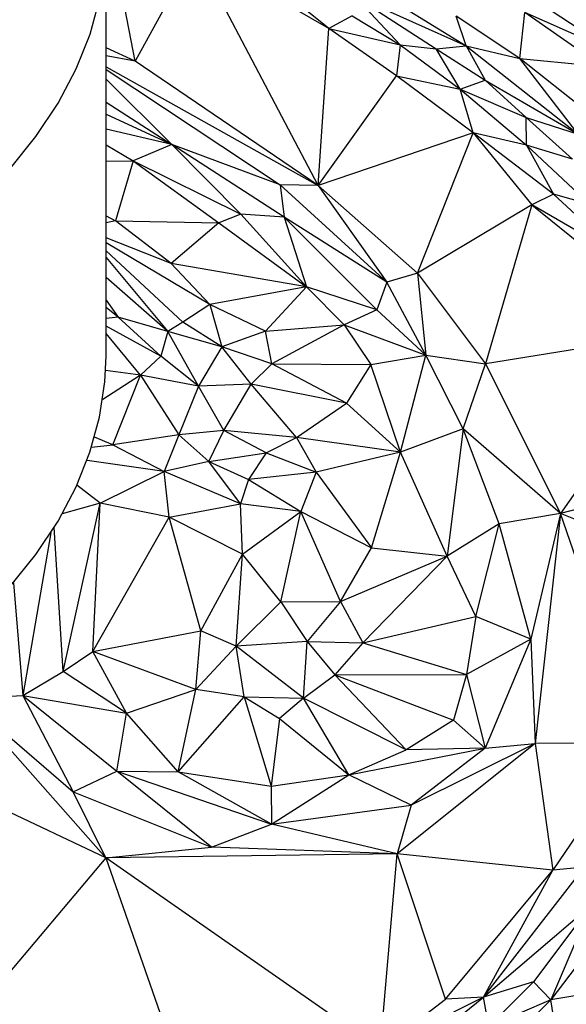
# Paper-space layout '_Trimétrica' of a CAD drawing. Header units: millimetres. Extents: x -152 to 463, y -413 to -88.
# Tile 18 of 23: x 240 to 285, y -280 to -200. Entities that reach past the tile are written whole.
import ezdxf

# ---------------------------------------------------------------- set-up
doc = ezdxf.new("R2010")
doc.units = ezdxf.units.MM

psp = doc.layouts.new('_Trimétrica')

# ---------------------------------------------------------------- linework, layer by layer
at = {"color": 7, "linetype": 'Continuous', "lineweight": 25}
for p, q in [((249.536, -203.078), (246.944, -189.858)), ((247.138, -227.274), (247.146, -192.971)), ((265.45, -200.397), (256.998, -193.612)), ((254.455, -194.059), (249.536, -203.078)), ((265.45, -200.397), (254.455, -194.059)), ((264.55, -213.28), (254.455, -194.059)), ((265.895, -195.136), (276.719, -201.822)), ((267.472, -197.635), (271.302, -201.745)), ((267.472, -197.635), (274.258, -202.074)), ((267.472, -197.635), (276.719, -201.822)), ((282.997, -198.458), (288.8, -202.286)), ((267.362, -199.347), (265.45, -200.397)), ((267.362, -199.347), (271.302, -201.745)), ((281.113, -202.862), (275.908, -199.386)), ((276.719, -201.822), (275.908, -199.386)), ((281.113, -202.862), (281.521, -199.091)), ((287.88, -203.51), (281.521, -199.091)), ((288.8, -202.286), (281.521, -199.091)), ((264.55, -213.28), (265.45, -200.397)), ((270.986, -204.288), (265.45, -200.397)), ((265.45, -200.397), (271.302, -201.745)), ((249.536, -203.078), (247.144, -201.975)), ((271.302, -201.745), (270.986, -204.288)), ((271.302, -201.745), (276.218, -205.383)), ((271.302, -201.745), (274.258, -202.074)), ((274.258, -202.074), (276.719, -201.822)), ((276.719, -201.822), (278.283, -204.647)), ((276.719, -201.822), (285.908, -209.065)), ((276.719, -201.822), (281.113, -202.862)), ((249.536, -203.078), (247.144, -202.648)), ((276.218, -205.383), (274.258, -202.074)), ((274.258, -202.074), (278.283, -204.647)), ((247.144, -203.535), (264.55, -213.28)), ((264.55, -213.28), (249.536, -203.078)), ((288.662, -208.833), (281.113, -202.862)), ((285.908, -209.065), (281.113, -202.862)), ((281.113, -202.862), (287.88, -203.51)), ((247.144, -203.771), (261.429, -213.22)), ((264.55, -213.28), (270.986, -204.288)), ((277.301, -208.968), (270.986, -204.288)), ((270.986, -204.288), (276.218, -205.383)), ((247.144, -204.541), (252.552, -209.904)), ((276.218, -205.383), (278.283, -204.647)), ((278.283, -204.647), (281.65, -207.707)), ((278.283, -204.647), (285.908, -209.065)), ((277.301, -208.968), (276.218, -205.383)), ((276.218, -205.383), (281.682, -209.964)), ((276.218, -205.383), (281.65, -207.707)), ((247.143, -206.427), (252.552, -209.904)), ((247.143, -207.417), (252.552, -209.904)), ((281.682, -209.964), (281.65, -207.707)), ((281.65, -207.707), (285.444, -211.113)), ((281.65, -207.707), (285.908, -209.065)), ((252.552, -209.904), (247.143, -208.662)), ((277.301, -208.968), (264.55, -213.28)), ((272.727, -220.468), (277.301, -208.968)), ((277.301, -208.968), (282.12, -214.857)), ((283.891, -213.993), (277.301, -208.968)), ((281.682, -209.964), (277.301, -208.968)), ((247.142, -209.937), (249.376, -211.243)), ((252.552, -209.904), (249.376, -211.243)), ((252.552, -209.904), (258.204, -215.625)), ((261.775, -215.891), (252.552, -209.904)), ((261.429, -213.22), (252.552, -209.904)), ((281.682, -209.964), (283.891, -213.993)), ((286.858, -214.846), (281.682, -209.964)), ((285.444, -211.113), (281.682, -209.964)), ((247.142, -211.278), (249.376, -211.243)), ((249.376, -211.243), (247.93, -216.178)), ((249.376, -211.243), (256.41, -216.349)), ((249.376, -211.243), (258.204, -215.625)), ((270.213, -221.205), (261.429, -213.22)), ((264.55, -213.28), (261.429, -213.22)), ((261.429, -213.22), (261.775, -215.891)), ((264.55, -213.28), (270.213, -221.205)), ((272.727, -220.468), (264.55, -213.28)), ((283.891, -213.993), (282.12, -214.857)), ((286.858, -214.846), (283.891, -213.993)), ((289.501, -219.185), (283.891, -213.993)), ((282.12, -214.857), (272.727, -220.468)), ((282.12, -214.857), (278.293, -227.922)), ((282.12, -214.857), (294.901, -225.245)), ((289.501, -219.185), (282.12, -214.857)), ((247.141, -215.767), (247.93, -216.178)), ((258.204, -215.625), (256.41, -216.349)), ((258.204, -215.625), (263.61, -221.601)), ((261.775, -215.891), (258.204, -215.625)), ((247.93, -216.178), (247.141, -216.344)), ((252.491, -219.672), (247.93, -216.178)), ((247.93, -216.178), (256.41, -216.349)), ((256.41, -216.349), (252.491, -219.672)), ((256.41, -216.349), (263.61, -221.601)), ((270.213, -221.205), (261.775, -215.891)), ((269.386, -223.488), (261.775, -215.891)), ((261.775, -215.891), (263.61, -221.601)), ((252.491, -219.672), (247.14, -217.567)), ((255.653, -223.05), (247.14, -217.977)), ((253.455, -224.502), (247.14, -218.647)), ((247.14, -219.198), (252.202, -225.271)), ((255.653, -223.05), (252.491, -219.672)), ((263.61, -221.601), (252.491, -219.672)), ((272.727, -220.468), (270.213, -221.205)), ((272.727, -220.468), (273.414, -227.209)), ((272.727, -220.468), (278.293, -227.922)), ((252.202, -225.271), (247.14, -220.83)), ((270.213, -221.205), (269.386, -223.488)), ((273.414, -227.209), (270.213, -221.205)), ((263.61, -221.601), (255.653, -223.05)), ((263.61, -221.601), (260.237, -225.237)), ((263.61, -221.601), (266.691, -224.71)), ((269.386, -223.488), (263.61, -221.601)), ((247.139, -222.678), (248.131, -224.084)), ((248.131, -224.084), (247.139, -223.288)), ((255.653, -223.05), (253.455, -224.502)), ((255.653, -223.05), (256.651, -226.514)), ((260.237, -225.237), (255.653, -223.05)), ((269.386, -223.488), (266.691, -224.71)), ((273.414, -227.209), (269.386, -223.488)), ((248.131, -224.084), (247.139, -224.193)), ((248.131, -224.084), (251.628, -227.283)), ((252.202, -225.271), (248.131, -224.084)), ((253.455, -224.502), (252.202, -225.271)), ((256.651, -226.514), (253.455, -224.502)), ((249.975, -228.841), (247.138, -225.431)), ((251.628, -227.283), (247.139, -224.816)), ((252.202, -225.271), (251.628, -227.283)), ((256.651, -226.514), (252.202, -225.271)), ((254.724, -229.753), (252.202, -225.271)), ((260.237, -225.237), (256.651, -226.514)), ((260.237, -225.237), (266.691, -224.71)), ((260.746, -227.927), (260.237, -225.237)), ((266.691, -224.71), (260.746, -227.927)), ((266.691, -224.71), (268.886, -227.979)), ((266.691, -224.71), (273.414, -227.209)), ((294.901, -225.245), (278.293, -227.922)), ((294.901, -225.245), (284.458, -240.206)), ((256.651, -226.514), (254.724, -229.753)), ((259.07, -229.593), (256.651, -226.514)), ((260.746, -227.927), (256.651, -226.514)), ((251.628, -227.283), (249.975, -228.841)), ((254.724, -229.753), (251.628, -227.283)), ((268.886, -227.979), (273.414, -227.209)), ((271.323, -235.174), (273.414, -227.209)), ((276.477, -233.241), (273.414, -227.209)), ((273.414, -227.209), (278.293, -227.922)), ((249.975, -228.841), (247.108, -228.459)), ((259.07, -229.593), (260.746, -227.927)), ((266.885, -231.153), (260.746, -227.927)), ((260.746, -227.927), (268.886, -227.979)), ((268.886, -227.979), (266.885, -231.153)), ((271.323, -235.174), (268.886, -227.979)), ((276.477, -233.241), (278.293, -227.922)), ((278.293, -227.922), (284.458, -240.206)), ((249.975, -228.841), (246.868, -230.852)), ((247.687, -234.556), (249.975, -228.841)), ((249.975, -228.841), (253.127, -233.754)), ((254.724, -229.753), (249.975, -228.841)), ((254.724, -229.753), (253.127, -233.754)), ((259.07, -229.593), (254.724, -229.753)), ((256.803, -233.375), (254.724, -229.753)), ((256.803, -233.375), (259.07, -229.593)), ((262.781, -233.951), (259.07, -229.593)), ((266.885, -231.153), (259.07, -229.593)), ((262.781, -233.951), (266.885, -231.153)), ((271.323, -235.174), (266.885, -231.153)), ((256.803, -233.375), (253.127, -233.754)), ((255.586, -235.945), (256.803, -233.375)), ((260.288, -235.221), (256.803, -233.375)), ((262.781, -233.951), (256.803, -233.375)), ((276.477, -233.241), (271.323, -235.174)), ((276.477, -233.241), (275.151, -243.711)), ((279.436, -241.057), (276.477, -233.241)), ((284.458, -240.206), (276.477, -233.241)), ((247.687, -234.556), (246.201, -233.929)), ((253.127, -233.754), (247.687, -234.556)), ((253.127, -233.754), (251.928, -236.752)), ((253.127, -233.754), (255.586, -235.945)), ((260.288, -235.221), (262.781, -233.951)), ((271.323, -235.174), (262.781, -233.951)), ((262.781, -233.951), (264.384, -236.805)), ((245.956, -234.744), (247.687, -234.556)), ((247.687, -234.556), (251.928, -236.752)), ((251.928, -236.752), (245.581, -235.842)), ((255.586, -235.945), (251.928, -236.752)), ((255.586, -235.945), (260.288, -235.221)), ((258.188, -239.42), (255.586, -235.945)), ((255.586, -235.945), (258.852, -237.409)), ((260.288, -235.221), (258.852, -237.409)), ((260.288, -235.221), (264.384, -236.805)), ((271.323, -235.174), (264.384, -236.805)), ((268.933, -243.029), (271.323, -235.174)), ((275.151, -243.711), (271.323, -235.174)), ((246.645, -239.365), (251.928, -236.752)), ((258.188, -239.42), (251.928, -236.752)), ((252.312, -240.514), (251.928, -236.752)), ((299.59, -236.329), (284.458, -240.206)), ((258.852, -237.409), (258.188, -239.42)), ((264.384, -236.805), (258.852, -237.409)), ((258.852, -237.409), (263.136, -240.044)), ((264.384, -236.805), (263.136, -240.044)), ((264.384, -236.805), (268.933, -243.029)), ((246.645, -239.365), (244.743, -237.875)), ((246.645, -239.365), (243.546, -240.215)), ((243.626, -253.169), (246.645, -239.365)), ((246.049, -251.519), (246.645, -239.365)), ((252.312, -240.514), (246.645, -239.365)), ((252.312, -240.514), (258.188, -239.42)), ((258.34, -243.545), (258.188, -239.42)), ((263.136, -240.044), (258.188, -239.42)), ((246.049, -251.519), (252.312, -240.514)), ((254.919, -249.843), (252.312, -240.514)), ((258.34, -243.545), (252.312, -240.514)), ((258.34, -243.545), (263.136, -240.044)), ((261.496, -247.46), (263.136, -240.044)), ((266.399, -247.434), (263.136, -240.044)), ((263.136, -240.044), (268.933, -243.029)), ((284.458, -240.206), (279.436, -241.057)), ((284.458, -240.206), (282.023, -250.521)), ((284.458, -240.206), (282.393, -259.084)), ((290.953, -259.016), (284.458, -240.206)), ((295.911, -244.75), (284.458, -240.206)), ((243.626, -253.169), (242.888, -241.324)), ((279.436, -241.057), (275.151, -243.711)), ((277.502, -248.644), (279.436, -241.057)), ((282.023, -250.521), (279.436, -241.057)), ((242.594, -241.79), (240.298, -255.135)), ((266.399, -247.434), (268.933, -243.029)), ((268.933, -243.029), (275.151, -243.711)), ((254.919, -249.843), (258.34, -243.545)), ((257.826, -251.094), (258.34, -243.545)), ((261.496, -247.46), (258.34, -243.545)), ((266.399, -247.434), (275.151, -243.711)), ((275.151, -243.711), (268.232, -250.815)), ((277.502, -248.644), (275.151, -243.711)), ((239.54, -245.882), (240.298, -255.135)), ((257.826, -251.094), (261.496, -247.46)), ((261.496, -247.46), (266.399, -247.434)), ((261.496, -247.46), (263.655, -250.709)), ((266.399, -247.434), (263.655, -250.709)), ((266.399, -247.434), (268.232, -250.815)), ((268.232, -250.815), (277.502, -248.644)), ((277.502, -248.644), (276.736, -253.408)), ((282.023, -250.521), (277.502, -248.644)), ((246.049, -251.519), (254.919, -249.843)), ((254.513, -254.653), (254.919, -249.843)), ((257.826, -251.094), (254.919, -249.843)), ((282.023, -250.521), (276.736, -253.408)), ((282.023, -250.521), (278.283, -259.453)), ((282.023, -250.521), (282.393, -259.084)), ((254.513, -254.653), (257.826, -251.094)), ((263.655, -250.709), (257.826, -251.094)), ((263.351, -255.353), (257.826, -251.094)), ((258.472, -255.241), (257.826, -251.094)), ((263.351, -255.353), (263.655, -250.709)), ((263.655, -250.709), (265.924, -253.432)), ((263.655, -250.709), (268.232, -250.815)), ((268.232, -250.815), (265.924, -253.432)), ((268.232, -250.815), (276.736, -253.408)), ((243.626, -253.169), (246.049, -251.519)), ((254.513, -254.653), (246.049, -251.519)), ((248.812, -256.586), (246.049, -251.519)), ((240.298, -255.135), (243.626, -253.169)), ((248.812, -256.586), (243.626, -253.169)), ((263.351, -255.353), (265.924, -253.432)), ((265.924, -253.432), (276.736, -253.408)), ((271.795, -259.591), (265.924, -253.432)), ((265.924, -253.432), (275.664, -257.172)), ((276.736, -253.408), (275.664, -257.172)), ((276.736, -253.408), (278.283, -259.453)), ((235.527, -255.374), (240.298, -255.135)), ((240.298, -255.135), (244.434, -263.045)), ((240.298, -255.135), (248.03, -261.362)), ((240.298, -255.135), (248.812, -256.586)), ((248.812, -256.586), (254.513, -254.653)), ((253.065, -261.408), (254.513, -254.653)), ((253.065, -261.408), (258.472, -255.241)), ((258.472, -255.241), (254.513, -254.653)), ((258.472, -255.241), (260.699, -262.573)), ((258.472, -255.241), (261.391, -257.036)), ((258.472, -255.241), (263.351, -255.353)), ((263.351, -255.353), (261.391, -257.036)), ((267.086, -261.637), (263.351, -255.353)), ((271.795, -259.591), (263.351, -255.353)), ((247.125, -268.462), (235.527, -255.374)), ((235.527, -255.374), (244.434, -263.045)), ((248.03, -261.362), (248.812, -256.586)), ((253.065, -261.408), (248.812, -256.586)), ((261.391, -257.036), (260.699, -262.573)), ((261.391, -257.036), (267.086, -261.637)), ((275.664, -257.172), (271.795, -259.591)), ((278.283, -259.453), (275.664, -257.172)), ((247.125, -268.462), (224.701, -257.845)), ((282.393, -259.084), (271.043, -268.145)), ((282.393, -259.084), (272.192, -264.134)), ((278.283, -259.453), (282.393, -259.084)), ((290.953, -259.016), (282.393, -259.084)), ((282.393, -259.084), (283.821, -269.465)), ((290.953, -259.016), (283.821, -269.465)), ((267.086, -261.637), (278.283, -259.453)), ((267.086, -261.637), (271.795, -259.591)), ((278.283, -259.453), (271.795, -259.591)), ((278.283, -259.453), (272.192, -264.134)), ((244.434, -263.045), (248.03, -261.362)), ((248.03, -261.362), (260.736, -265.703)), ((255.804, -267.574), (248.03, -261.362)), ((248.03, -261.362), (253.065, -261.408)), ((260.736, -265.703), (253.065, -261.408)), ((253.065, -261.408), (260.699, -262.573)), ((260.699, -262.573), (267.086, -261.637)), ((260.736, -265.703), (267.086, -261.637)), ((272.192, -264.134), (267.086, -261.637)), ((260.699, -262.573), (260.736, -265.703)), ((247.125, -268.462), (244.434, -263.045)), ((244.434, -263.045), (255.804, -267.574)), ((260.736, -265.703), (272.192, -264.134)), ((272.192, -264.134), (271.043, -268.145)), ((255.804, -267.574), (260.736, -265.703)), ((271.043, -268.145), (260.736, -265.703)), ((247.125, -268.462), (255.804, -267.574)), ((271.043, -268.145), (247.125, -268.462)), ((271.043, -268.145), (255.804, -267.574)), ((269.654, -284.142), (271.043, -268.145)), ((275.011, -280.067), (271.043, -268.145)), ((283.821, -269.465), (271.043, -268.145)), ((247.125, -268.462), (230.096, -288.645)), ((247.125, -268.462), (254.635, -289.938)), ((269.654, -284.142), (247.125, -268.462)), ((275.011, -280.067), (283.821, -269.465)), ((278.13, -279.89), (286.436, -269.237)), ((278.13, -279.89), (283.821, -269.465)), ((286.436, -269.237), (283.821, -269.465)), ((289.658, -272.223), (283.661, -280.105)), ((278.13, -279.89), (286.96, -272.359)), ((286.96, -272.359), (282.237, -278.634)), ((286.96, -272.359), (283.661, -280.105)), ((282.237, -278.634), (278.13, -279.89)), ((282.237, -278.634), (278.573, -282.298)), ((283.661, -280.105), (282.237, -278.634)), ((286.947, -279.577), (283.661, -280.105)), ((278.13, -279.89), (269.654, -284.142)), ((269.654, -284.142), (275.011, -280.067)), ((272.804, -284.182), (278.13, -279.89)), ((278.13, -279.89), (275.011, -280.067)), ((278.573, -282.298), (278.13, -279.89)), ((283.661, -280.105), (278.163, -285.705)), ((283.661, -280.105), (278.573, -282.298)), ((284.266, -283.652), (283.661, -280.105))]:
    psp.add_line(p, q, dxfattribs=at)
at = {"color": 7, "linetype": 'Continuous', "lineweight": 25, "flags": 128}
for points in [[(175.52, -238.266), (181.016, -237.584), (186.418, -236.726), (191.704, -235.696), (196.854, -234.496), (201.847, -233.133), (206.664, -231.611), (211.285, -229.936), (215.692, -228.116), (219.869, -226.156), (223.798, -224.066), (227.464, -221.853), (230.852, -219.525), (233.95, -217.093), (236.744, -214.566), (239.224, -211.953), (241.381, -209.265), (243.205, -206.513), (244.689, -203.707), (245.828, -200.859), (246.617, -197.98)], [(175.512, -272.57), (181.008, -271.888), (186.409, -271.03), (191.696, -269.999), (196.845, -268.8), (201.838, -267.437), (206.655, -265.915), (211.276, -264.24), (215.684, -262.419), (219.86, -260.46), (223.789, -258.37), (227.455, -256.157), (230.844, -253.829), (233.941, -251.397), (236.736, -248.87), (239.216, -246.257), (241.372, -243.569), (243.196, -240.817), (244.681, -238.011), (245.819, -235.163), (246.608, -232.284), (247.044, -229.384), (247.138, -227.274)]]:
    psp.add_lwpolyline(points, dxfattribs=at)

doc.saveas('drawing.dxf')
